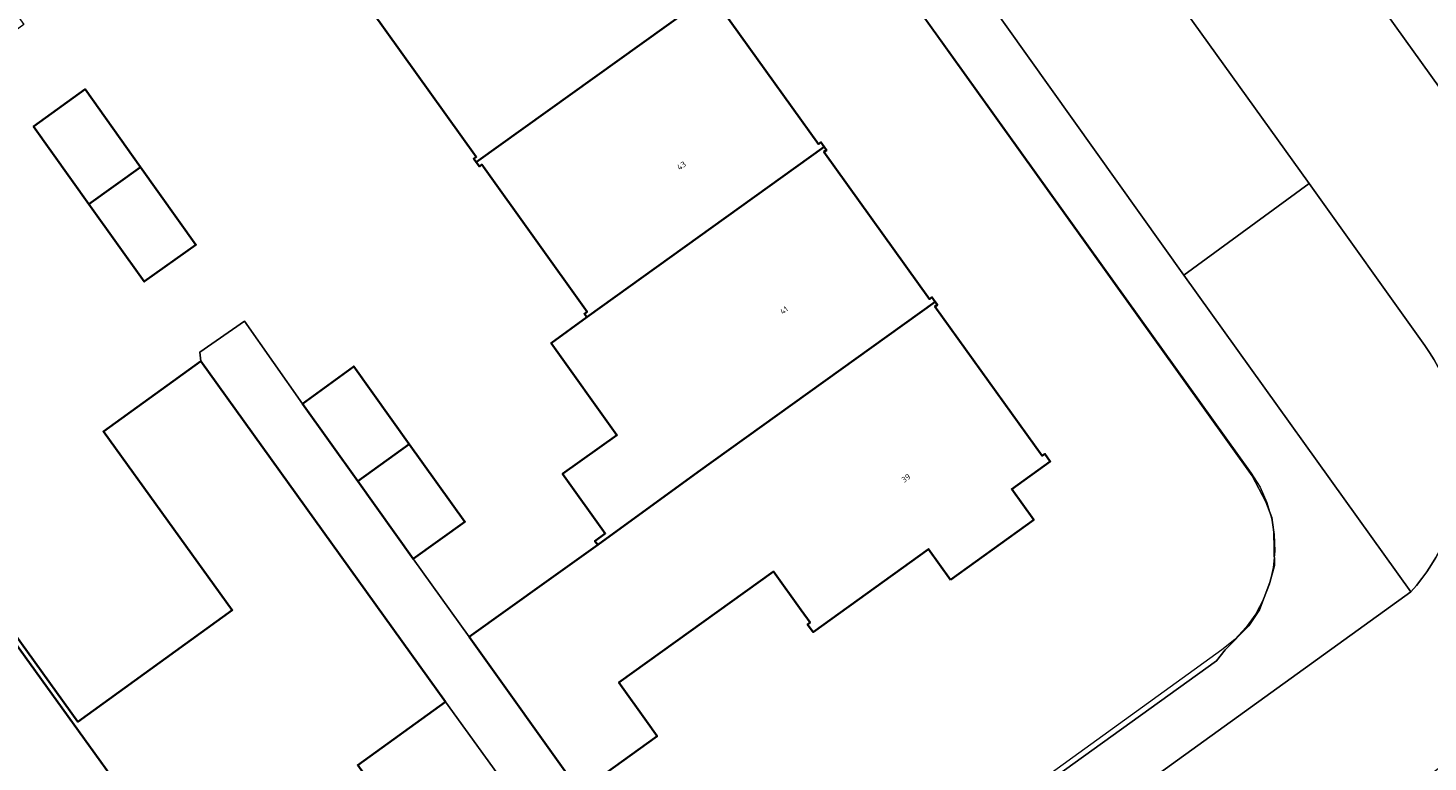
# Model space of a CAD drawing. Header units: metres. Extents: x 237319 to 238937, y 510065 to 511489.
# Tile 117 of 176: x 238040 to 238084, y 511038 to 511061. Entities that reach past the tile are written whole.
import ezdxf
from ezdxf.enums import TextEntityAlignment as Align

# ---------------------------------------------------------------- set-up
doc = ezdxf.new("R2010")
doc.units = ezdxf.units.M
for name, color, linetype, lineweight in [('B-WE-FV-GELEIDING_WILDRASTER-G', 252, 'Continuous', 18), ('B-WE-GR-BEPLANTING_CULTUUR_BODEMBEDEKKER-GV', 252, 'Continuous', 18), ('B-WE-KG-GRENS_PERCEEL-GV', 252, 'Continuous', 18), ('B-WE-OG-BEBOUWING-GV', 252, 'Continuous', 35), ('B-WE-OG-BEBOUWING-T18', 252, 'Continuous', 18), ('B-WE-OG-TERREIN_BEGROEID-GV', 252, 'Continuous', 18), ('B-WE-OG-TERREIN_ERF-GV', 252, 'Continuous', 18), ('B-WE-VH-OPENVERHARDING-GV', 252, 'Continuous', 18)]:
    doc.layers.add(name, color=color, linetype=linetype, lineweight=lineweight)
doc.styles.add('NLCS-ISO-M100-T18', font='NLCS-ISO.ttf', dxfattribs={"height": 0.18})

# ---------------------------------------------------------------- blocks, each defined once
blk = doc.blocks.new('brk-2025')
at = {"layer": 'B-WE-KG-GRENS_PERCEEL-GV', "flags": 128}
blk.add_lwpolyline([(238023.983, 511081.144), (238044.14, 511095.592), (238051.819, 511084.88), (238055.319, 511079.997), (238058.819, 511075.114), (238062.309, 511070.246), (238065.822, 511065.351), (238069.319, 511060.477), (238072.828, 511055.588), (238078.763, 511047.319), (238079.037, 511046.875), (238079.251, 511046.4), (238079.402, 511045.9), (238079.486, 511045.385), (238079.502, 511044.864), (238079.45, 511044.345), (238079.331, 511043.837), (238079.147, 511043.349), (238078.901, 511042.889), (238078.597, 511042.465), (238078.24, 511042.084), (238077.837, 511041.753), (238060.946, 511029.563)], dxfattribs=at)
blk = doc.blocks.new('bgt-2025')
at = {"layer": 'B-WE-GR-BEPLANTING_CULTUUR_BODEMBEDEKKER-GV', "flags": 128}
blk.add_lwpolyline([(238084.225, 511051.341), (238080.589, 511056.438), (238076.639, 511053.551), (238083.788, 511043.581)], dxfattribs=at)
at = {"layer": 'B-WE-GR-BEPLANTING_CULTUUR_BODEMBEDEKKER-GV'}
blk.add_lwpolyline([(238083.788, 511043.581, 0.352448), (238084.225, 511051.341)], format="xyb", dxfattribs=at)
at = {"layer": 'B-WE-OG-BEBOUWING-GV', "flags": 128}
for points in [[(238050.843, 511061.997), (238050.946, 511061.848), (238051.028, 511061.905), (238054.348, 511057.279), (238054.267, 511057.221), (238054.344, 511057.115), (238061.816, 511062.47), (238061.712, 511062.612), (238061.641, 511062.558), (238058.314, 511067.187), (238058.395, 511067.246), (238058.322, 511067.348)], [(238065.31, 511057.592), (238065.206, 511057.736), (238065.129, 511057.682), (238061.809, 511062.311), (238061.889, 511062.37), (238061.816, 511062.47), (238054.344, 511057.115), (238054.444, 511056.977), (238054.52, 511057.034), (238057.837, 511052.4), (238057.756, 511052.341), (238057.834, 511052.234)], [(238042.144, 511055.791), (238043.768, 511056.959), (238042.021, 511059.406), (238040.401, 511058.233)], [(238068.806, 511052.716), (238068.702, 511052.857), (238068.621, 511052.799), (238065.301, 511057.434), (238065.382, 511057.492), (238065.31, 511057.592), (238057.834, 511052.234), (238056.707, 511051.413), (238058.776, 511048.516), (238057.067, 511047.295), (238058.41, 511045.416), (238058.085, 511045.183), (238058.172, 511045.061), (238061.337, 511047.364)], [(238043.768, 511056.959), (238042.144, 511055.791), (238043.886, 511053.349), (238045.514, 511054.511)], [(238069.291, 511043.965), (238071.91, 511045.851), (238071.214, 511046.816), (238072.429, 511047.687), (238072.26, 511047.923), (238072.178, 511047.865), (238068.795, 511052.562), (238068.876, 511052.621), (238068.806, 511052.716), (238061.337, 511047.364), (238058.172, 511045.061), (238056.561, 511043.91), (238054.12, 511042.166), (238057.614, 511037.285), (238060.045, 511039.035), (238059.706, 511039.51), (238058.839, 511040.723), (238063.713, 511044.218), (238064.582, 511043.007), (238064.863, 511042.615), (238064.783, 511042.555), (238064.96, 511042.318), (238068.594, 511044.928)], [(238036.896, 511046.009), (238048.261, 511030.267), (238053.536, 511034.07), (238050.612, 511038.126), (238053.374, 511040.117), (238045.669, 511050.848), (238042.599, 511048.633), (238046.661, 511043.006), (238041.795, 511039.494), (238037.026, 511046.103)], [(238050.615, 511047.062), (238052.237, 511048.233), (238050.486, 511050.678), (238048.869, 511049.501)], [(238052.237, 511048.233), (238050.615, 511047.062), (238052.362, 511044.623), (238053.988, 511045.787)], [(238039.918, 511024.227), (238040.171, 511024.404), (238040.699, 511023.675), (238043.388, 511025.626), (238042.853, 511026.351), (238045.182, 511028.046), (238042.257, 511032.103), (238045.173, 511034.206), (238048.097, 511030.149), (238048.261, 511030.267), (238036.896, 511046.009), (238033.547, 511043.593), (238037.27, 511038.447), (238032.405, 511034.935), (238030.093, 511038.137), (238029.951, 511038.034)]]:
    blk.add_lwpolyline(points, close=True, dxfattribs=at)
at = {"layer": 'B-WE-OG-TERREIN_BEGROEID-GV', "flags": 128}
blk.add_lwpolyline([(238046.756, 511112.272), (238088.909, 511053.583)], dxfattribs=at)
at = {"layer": 'B-WE-OG-TERREIN_ERF-GV', "flags": 128}
for points in [[(238061.076, 511029.477), (238053.374, 511040.117), (238050.612, 511038.126)], [(238037.026, 511046.103), (238041.795, 511039.494), (238046.661, 511043.006), (238042.599, 511048.633), (238045.669, 511050.848), (238045.639, 511051.125), (238047.043, 511052.105), (238048.869, 511049.501), (238050.486, 511050.678), (238052.237, 511048.233), (238053.988, 511045.787), (238052.362, 511044.623), (238054.12, 511042.166), (238056.561, 511043.91), (238058.172, 511045.061), (238058.085, 511045.183), (238058.41, 511045.416), (238057.067, 511047.295), (238058.776, 511048.516), (238056.707, 511051.413), (238057.834, 511052.234), (238057.756, 511052.341), (238057.837, 511052.4), (238054.52, 511057.034), (238054.444, 511056.977), (238054.344, 511057.115), (238054.267, 511057.221), (238054.348, 511057.279), (238051.028, 511061.905)], [(238061.809, 511062.311), (238065.129, 511057.682), (238065.206, 511057.736), (238065.31, 511057.592), (238065.382, 511057.492), (238065.301, 511057.434), (238068.621, 511052.799), (238068.702, 511052.857), (238068.806, 511052.716), (238068.876, 511052.621), (238068.795, 511052.562), (238072.178, 511047.865), (238072.26, 511047.923), (238072.429, 511047.687), (238071.214, 511046.816), (238071.91, 511045.851), (238069.291, 511043.965), (238068.594, 511044.928), (238064.96, 511042.318), (238064.783, 511042.555), (238064.863, 511042.615), (238064.582, 511043.007), (238063.713, 511044.218), (238058.839, 511040.723), (238059.706, 511039.51), (238060.045, 511039.035), (238057.614, 511037.285)], [(238062.37, 511030.408), (238077.667, 511041.41), (238077.943, 511041.754), (238078.682, 511042.514), (238079.024, 511043.017), (238079.347, 511043.878), (238079.496, 511044.412), (238079.471, 511045.457), (238079.413, 511045.921), (238079.224, 511046.413), (238078.785, 511047.233), (238044.732, 511094.805), (238044.163, 511095.601), (238025.319, 511082.213), (238040.093, 511061.441), (238038.807, 511060.516), (238024.037, 511081.302), (237952.422, 511030.421)]]:
    blk.add_lwpolyline(points, dxfattribs=at)
blk.add_lwpolyline([(238042.144, 511055.791), (238040.401, 511058.233), (238042.021, 511059.406), (238043.768, 511056.959), (238045.514, 511054.511), (238043.886, 511053.349)], close=True, dxfattribs=at)
at = {"layer": 'B-WE-VH-OPENVERHARDING-GV', "flags": 128}
for points in [[(238088.909, 511053.583), (238046.756, 511112.272)], [(238050.235, 511098.762), (238054.727, 511092.485), (238065.184, 511077.922), (238067.247, 511074.996), (238080.589, 511056.438), (238084.225, 511051.341)], [(237990.571, 510976.361), (237994.62, 510979.297), (238083.788, 511043.581), (238076.639, 511053.551), (238063.37, 511072.161), (238061.306, 511075.05), (238050.803, 511089.606), (238046.277, 511095.911), (238044.732, 511094.805), (238078.785, 511047.233), (238079.224, 511046.413), (238079.413, 511045.921), (238079.471, 511045.457), (238079.496, 511044.412), (238079.347, 511043.878), (238079.024, 511043.017), (238078.682, 511042.514), (238077.943, 511041.754), (238077.667, 511041.41), (238062.37, 511030.408)], [(238083.788, 511043.581), (237994.62, 510979.297), (237997.574, 510975.198), (238085.438, 511038.591), (238086.591, 511039.422)]]:
    blk.add_lwpolyline(points, dxfattribs=at)
for points in [[(238063.37, 511072.161), (238076.639, 511053.551), (238080.589, 511056.438), (238067.247, 511074.996)], [(238061.076, 511029.477), (238062.37, 511030.408), (238057.614, 511037.285), (238054.12, 511042.166), (238052.362, 511044.623), (238050.615, 511047.062), (238048.869, 511049.501), (238047.043, 511052.105), (238045.639, 511051.125), (238045.669, 511050.848), (238053.374, 511040.117)]]:
    blk.add_lwpolyline(points, close=True, dxfattribs=at)
at = {"layer": 'B-WE-VH-OPENVERHARDING-GV'}
blk.add_lwpolyline([(238084.225, 511051.341, -0.352448), (238083.788, 511043.581)], format="xyb", dxfattribs=at)
at = {"layer": 'B-WE-KG-GRENS_PERCEEL-GV'}
blk.add_blockref('brk-2025', (0, 0), dxfattribs=at)
at = {"layer": 'B-WE-OG-BEBOUWING-T18', "style": 'NLCS-ISO-M100-T18'}
for s, p in [('43', (238060.81, 511057.001)), ('41', (238064.041, 511052.448)), ('39', (238067.884, 511047.162))]:
    blk.add_text(s, height=0.18, rotation=35.6, dxfattribs=at).set_placement(p, align=Align.MIDDLE)

msp = doc.modelspace()

# ---------------------------------------------------------------- block references
at = {"layer": 'B-WE-FV-GELEIDING_WILDRASTER-G'}
msp.add_blockref('bgt-2025', (0, 0), dxfattribs=at)

doc.saveas('drawing.dxf')
